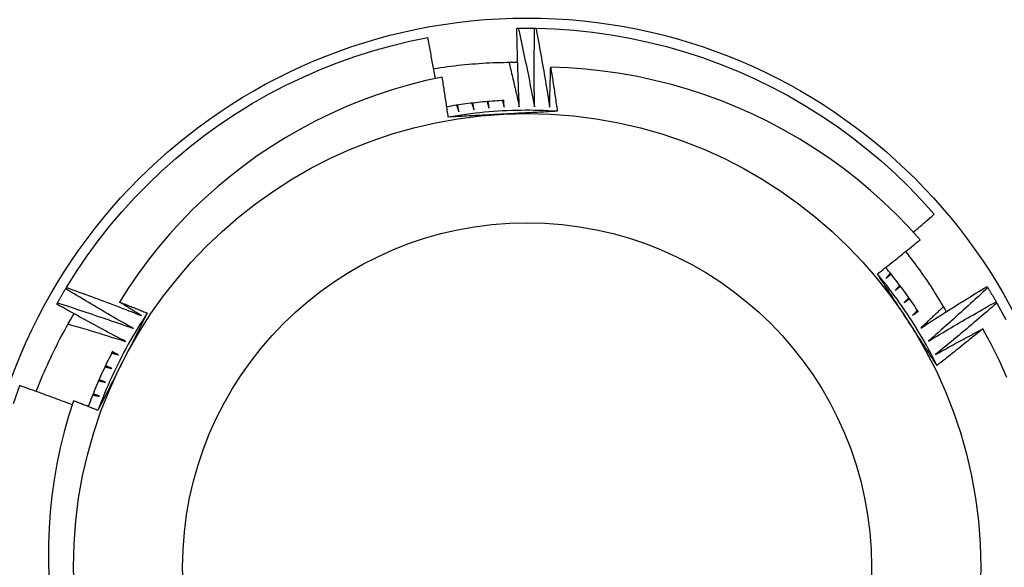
# Model space of a CAD drawing. Header units: inches. Extents: x 56.1 to 140.1, y 37.7 to 64.
# Tile 71 of 102: x 105.291 to 105.576, y 60.368 to 60.526. Entities that reach past the tile are written whole.
import ezdxf

# ---------------------------------------------------------------- set-up
doc = ezdxf.new("R2010")
doc.units = ezdxf.units.IN
doc.header["$MEASUREMENT"] = 0
doc.layers.add('Visible Edges(ANSI)', color=7, linetype='Continuous', lineweight=25)
doc.layers.add('Visible Tangent Edges(ANSI)', color=7, linetype='Continuous', lineweight=25)

msp = doc.modelspace()

# ---------------------------------------------------------------- linework, layer by layer
at = {"layer": 'Visible Edges(ANSI)'}
for p, q in [((105.43485, 60.52334), (105.43527, 60.52335)), ((105.43997, 60.52335), (105.44039, 60.52334)), ((105.30466, 60.44822), (105.30487, 60.44857)), ((105.57054, 60.44888), (105.57075, 60.44852)), ((105.30209, 60.44379), (105.30229, 60.44415)), ((105.57313, 60.44446), (105.57333, 60.4441))]:
    msp.add_line(p, q, dxfattribs=at)
at = {"layer": 'Visible Edges(ANSI)', "flags": 128}
for points in [[(105.43556, 60.50073), (105.43552, 60.50167), (105.43548, 60.50261), (105.43544, 60.50355), (105.4354, 60.50449), (105.43536, 60.50544), (105.43532, 60.50638), (105.43528, 60.50732), (105.43525, 60.50826), (105.43522, 60.5092), (105.43518, 60.51014), (105.43515, 60.51109), (105.43512, 60.51203), (105.43509, 60.51297), (105.43506, 60.51391), (105.43504, 60.51486), (105.43501, 60.5158), (105.43499, 60.51674), (105.43497, 60.51768), (105.43494, 60.51863), (105.43492, 60.51957), (105.4349, 60.52051), (105.43489, 60.52145), (105.43487, 60.5224), (105.43485, 60.52334)], [(105.43527, 60.52335), (105.43546, 60.52335), (105.43566, 60.52335), (105.43585, 60.52335), (105.43605, 60.52336), (105.43625, 60.52336), (105.43644, 60.52336), (105.43664, 60.52336), (105.43683, 60.52336), (105.43703, 60.52336), (105.43723, 60.52337), (105.43742, 60.52337), (105.43762, 60.52337), (105.43782, 60.52337), (105.43801, 60.52337), (105.43821, 60.52337), (105.4384, 60.52336), (105.4386, 60.52336), (105.4388, 60.52336), (105.43899, 60.52336), (105.43919, 60.52336), (105.43938, 60.52336), (105.43958, 60.52336), (105.43978, 60.52335), (105.43997, 60.52335)], [(105.43527, 60.52335), (105.43547, 60.52241), (105.43568, 60.52147), (105.43589, 60.52053), (105.43609, 60.51959), (105.4363, 60.51865), (105.4365, 60.51771), (105.4367, 60.51677), (105.4369, 60.51583), (105.4371, 60.51488), (105.43729, 60.51394), (105.43749, 60.513), (105.43769, 60.51206), (105.43788, 60.51112), (105.43807, 60.51017), (105.43826, 60.50923), (105.43846, 60.50829), (105.43864, 60.50734), (105.43883, 60.5064), (105.43902, 60.50546), (105.43921, 60.50451), (105.43939, 60.50357), (105.43957, 60.50262), (105.43976, 60.50168), (105.43994, 60.50073)], [(105.43994, 60.50073), (105.43993, 60.50167), (105.43991, 60.50262), (105.4399, 60.50356), (105.4399, 60.5045), (105.43989, 60.50544), (105.43988, 60.50638), (105.43988, 60.50733), (105.43987, 60.50827), (105.43987, 60.50921), (105.43987, 60.51015), (105.43987, 60.5111), (105.43987, 60.51204), (105.43987, 60.51298), (105.43987, 60.51392), (105.43988, 60.51487), (105.43988, 60.51581), (105.43989, 60.51675), (105.4399, 60.51769), (105.43991, 60.51864), (105.43992, 60.51958), (105.43993, 60.52052), (105.43994, 60.52147), (105.43996, 60.52241), (105.43997, 60.52335)], [(105.44039, 60.52334), (105.44582, 60.52316), (105.45125, 60.52278), (105.45667, 60.52222), (105.46205, 60.52146), (105.46741, 60.52052), (105.47274, 60.51939), (105.47802, 60.51808), (105.48325, 60.51658), (105.48843, 60.51489), (105.49354, 60.51303), (105.49858, 60.51099), (105.50356, 60.50878), (105.50845, 60.50639), (105.51325, 60.50384), (105.51796, 60.50111), (105.52258, 60.49823), (105.52708, 60.49518), (105.53149, 60.49198), (105.53577, 60.48862), (105.53994, 60.48512), (105.54398, 60.48148), (105.54789, 60.47769), (105.55166, 60.47377), (105.5553, 60.46972)], [(105.44039, 60.52334), (105.44056, 60.5224), (105.44074, 60.52145), (105.44091, 60.52051), (105.44109, 60.51956), (105.44126, 60.51862), (105.44143, 60.51767), (105.4416, 60.51672), (105.44177, 60.51578), (105.44194, 60.51483), (105.4421, 60.51388), (105.44227, 60.51293), (105.44243, 60.51198), (105.4426, 60.51104), (105.44276, 60.51009), (105.44292, 60.50914), (105.44308, 60.50819), (105.44324, 60.50724), (105.44339, 60.50629), (105.44355, 60.50534), (105.4437, 60.50439), (105.44386, 60.50344), (105.44401, 60.50249), (105.44416, 60.50154), (105.44431, 60.50059)], [(105.30487, 60.44857), (105.30778, 60.45317), (105.31084, 60.45767), (105.31406, 60.46206), (105.31744, 60.46633), (105.32096, 60.47048), (105.32462, 60.4745), (105.32842, 60.4784), (105.33235, 60.48216), (105.33642, 60.48578), (105.34061, 60.48925), (105.34491, 60.49258), (105.34933, 60.49575), (105.35386, 60.49877), (105.35849, 60.50163), (105.36322, 60.50432), (105.36804, 60.50684), (105.37295, 60.5092), (105.37793, 60.51138), (105.38299, 60.51339), (105.38812, 60.51522), (105.3933, 60.51687), (105.39855, 60.51833), (105.40383, 60.51961), (105.40916, 60.52071)], [(105.41132, 60.50888), (105.41123, 60.50937), (105.41114, 60.50986), (105.41106, 60.51036), (105.41097, 60.51085), (105.41088, 60.51134), (105.4108, 60.51184), (105.41071, 60.51233), (105.41062, 60.51282), (105.41053, 60.51332), (105.41044, 60.51381), (105.41035, 60.5143), (105.41026, 60.51479), (105.41017, 60.51529), (105.41008, 60.51578), (105.40999, 60.51627), (105.4099, 60.51677), (105.40981, 60.51726), (105.40972, 60.51775), (105.40963, 60.51824), (105.40954, 60.51874), (105.40944, 60.51923), (105.40935, 60.51972), (105.40926, 60.52021), (105.40916, 60.52071)], [(105.41082, 60.51172), (105.41182, 60.51188), (105.41282, 60.51203), (105.41383, 60.51217), (105.41484, 60.51231), (105.41584, 60.51244), (105.41685, 60.51256), (105.41786, 60.51267), (105.41887, 60.51278), (105.41988, 60.51288), (105.42089, 60.51298), (105.4219, 60.51306), (105.42291, 60.51314), (105.42392, 60.51322), (105.42493, 60.51328), (105.42595, 60.51334), (105.42696, 60.51339), (105.42797, 60.51344), (105.42899, 60.51347), (105.43, 60.5135), (105.43102, 60.51353), (105.43203, 60.51354), (105.43305, 60.51355), (105.43406, 60.51356), (105.43508, 60.51355)], [(105.43256, 60.51355), (105.43269, 60.51302), (105.43282, 60.51248), (105.43295, 60.51195), (105.43307, 60.51142), (105.4332, 60.51088), (105.43333, 60.51035), (105.43346, 60.50982), (105.43358, 60.50928), (105.43371, 60.50875), (105.43384, 60.50822), (105.43396, 60.50768), (105.43409, 60.50715), (105.43421, 60.50661), (105.43434, 60.50608), (105.43446, 60.50554), (105.43459, 60.50501), (105.43471, 60.50448), (105.43483, 60.50394), (105.43495, 60.50341), (105.43508, 60.50287), (105.4352, 60.50234), (105.43532, 60.5018), (105.43544, 60.50126), (105.43556, 60.50073)], [(105.44431, 60.50059), (105.44432, 60.50107), (105.44433, 60.50155), (105.44434, 60.50203), (105.44435, 60.50251), (105.44436, 60.50298), (105.44437, 60.50346), (105.44438, 60.50394), (105.44439, 60.50442), (105.4444, 60.5049), (105.44442, 60.50538), (105.44443, 60.50586), (105.44444, 60.50634), (105.44446, 60.50682), (105.44447, 60.5073), (105.44448, 60.50778), (105.4445, 60.50826), (105.44451, 60.50874), (105.44453, 60.50922), (105.44454, 60.50969), (105.44456, 60.51017), (105.44457, 60.51065), (105.44459, 60.51113), (105.4446, 60.51161), (105.44462, 60.51209)], [(105.55123, 60.46237), (105.54784, 60.46609), (105.54432, 60.4697), (105.54068, 60.47319), (105.53692, 60.47655), (105.53305, 60.47979), (105.52906, 60.48289), (105.52496, 60.48586), (105.52077, 60.48868), (105.51648, 60.49135), (105.51212, 60.49387), (105.50767, 60.49624), (105.50314, 60.49845), (105.49854, 60.5005), (105.49387, 60.5024), (105.48914, 60.50413), (105.48434, 60.5057), (105.47949, 60.5071), (105.47458, 60.50833), (105.46964, 60.5094), (105.46468, 60.51028), (105.45968, 60.511), (105.45468, 60.51154), (105.44965, 60.5119), (105.44462, 60.51209)], [(105.44462, 60.51209), (105.4447, 60.51156), (105.44479, 60.51104), (105.44487, 60.51051), (105.44495, 60.50998), (105.44503, 60.50945), (105.44511, 60.50893), (105.44519, 60.5084), (105.44527, 60.50787), (105.44535, 60.50734), (105.44543, 60.50681), (105.44551, 60.50629), (105.44559, 60.50576), (105.44567, 60.50523), (105.44575, 60.5047), (105.44583, 60.50417), (105.44591, 60.50364), (105.44598, 60.50312), (105.44606, 60.50259), (105.44614, 60.50206), (105.44621, 60.50153), (105.44629, 60.501), (105.44636, 60.50047), (105.44644, 60.49994), (105.44651, 60.49942)], [(105.41332, 60.50929), (105.40856, 60.50825), (105.40385, 60.50705), (105.39918, 60.50569), (105.39456, 60.50417), (105.39, 60.5025), (105.3855, 60.50067), (105.38106, 60.49869), (105.37668, 60.49656), (105.37238, 60.49427), (105.36815, 60.49184), (105.36401, 60.48926), (105.35996, 60.48655), (105.35602, 60.4837), (105.35218, 60.48072), (105.34844, 60.47762), (105.34481, 60.47438), (105.3413, 60.47103), (105.3379, 60.46755), (105.33462, 60.46396), (105.33147, 60.46025), (105.32844, 60.45642), (105.32554, 60.4525), (105.32279, 60.44848), (105.32018, 60.44438)], [(105.41506, 60.49773), (105.41499, 60.49821), (105.41492, 60.49869), (105.41485, 60.49918), (105.41478, 60.49966), (105.41471, 60.50014), (105.41464, 60.50062), (105.41457, 60.5011), (105.4145, 60.50159), (105.41443, 60.50207), (105.41436, 60.50255), (105.41429, 60.50303), (105.41421, 60.50351), (105.41414, 60.504), (105.41407, 60.50448), (105.41399, 60.50496), (105.41392, 60.50544), (105.41385, 60.50592), (105.41377, 60.5064), (105.4137, 60.50689), (105.41362, 60.50737), (105.41355, 60.50785), (105.41347, 60.50833), (105.4134, 60.50881), (105.41332, 60.50929)], [(105.43123, 60.50254), (105.43053, 60.5025), (105.42984, 60.50246), (105.42914, 60.50242), (105.42845, 60.50237), (105.42775, 60.50232), (105.42706, 60.50227), (105.42637, 60.50221), (105.42567, 60.50215), (105.42498, 60.50209), (105.42429, 60.50202), (105.42359, 60.50195), (105.4229, 60.50187), (105.42221, 60.50179), (105.42152, 60.50171), (105.42083, 60.50162), (105.42014, 60.50154), (105.41945, 60.50144), (105.41876, 60.50135), (105.41807, 60.50125), (105.41738, 60.50114), (105.41669, 60.50103), (105.41601, 60.50092), (105.41532, 60.50081), (105.41463, 60.50069)], [(105.41745, 60.50115), (105.41747, 60.50107), (105.4175, 60.501), (105.41753, 60.50092), (105.41756, 60.50084), (105.41759, 60.50076), (105.41762, 60.50069), (105.41765, 60.50061), (105.41768, 60.50053), (105.4177, 60.50045), (105.41773, 60.50037), (105.41776, 60.5003), (105.41779, 60.50022), (105.41782, 60.50014), (105.41785, 60.50006), (105.41788, 60.49999), (105.41791, 60.49991), (105.41794, 60.49983), (105.41796, 60.49975), (105.41799, 60.49967), (105.41802, 60.4996), (105.41805, 60.49952), (105.41808, 60.49944), (105.41811, 60.49936), (105.41814, 60.49929)], [(105.41814, 60.49929), (105.41812, 60.49937), (105.41811, 60.49945), (105.41809, 60.49953), (105.41808, 60.49961), (105.41806, 60.49969), (105.41805, 60.49977), (105.41804, 60.49985), (105.41802, 60.49993), (105.41801, 60.5), (105.41799, 60.50008), (105.41798, 60.50016), (105.41796, 60.50024), (105.41795, 60.50032), (105.41794, 60.5004), (105.41792, 60.50048), (105.41791, 60.50056), (105.41789, 60.50064), (105.41788, 60.50072), (105.41786, 60.5008), (105.41785, 60.50088), (105.41784, 60.50096), (105.41782, 60.50104), (105.41781, 60.50112), (105.41779, 60.5012)], [(105.42184, 60.50175), (105.42187, 60.50167), (105.4219, 60.50159), (105.42192, 60.50151), (105.42195, 60.50144), (105.42197, 60.50136), (105.422, 60.50128), (105.42203, 60.5012), (105.42205, 60.50112), (105.42208, 60.50104), (105.42211, 60.50096), (105.42213, 60.50088), (105.42216, 60.50081), (105.42218, 60.50073), (105.42221, 60.50065), (105.42224, 60.50057), (105.42226, 60.50049), (105.42229, 60.50041), (105.42232, 60.50033), (105.42234, 60.50025), (105.42237, 60.50018), (105.42239, 60.5001), (105.42242, 60.50002), (105.42245, 60.49994), (105.42247, 60.49986)], [(105.42247, 60.49986), (105.42246, 60.49994), (105.42245, 60.50002), (105.42244, 60.5001), (105.42243, 60.50018), (105.42241, 60.50026), (105.4224, 60.50034), (105.42239, 60.50042), (105.42238, 60.5005), (105.42237, 60.50058), (105.42236, 60.50067), (105.42234, 60.50075), (105.42233, 60.50083), (105.42232, 60.50091), (105.42231, 60.50099), (105.4223, 60.50107), (105.42229, 60.50115), (105.42227, 60.50123), (105.42226, 60.50131), (105.42225, 60.50139), (105.42224, 60.50147), (105.42223, 60.50155), (105.42222, 60.50163), (105.4222, 60.50171), (105.42219, 60.50179)], [(105.42626, 60.5022), (105.42628, 60.50212), (105.42631, 60.50204), (105.42633, 60.50196), (105.42635, 60.50188), (105.42638, 60.5018), (105.4264, 60.50173), (105.42642, 60.50165), (105.42645, 60.50157), (105.42647, 60.50149), (105.4265, 60.50141), (105.42652, 60.50133), (105.42654, 60.50125), (105.42657, 60.50117), (105.42659, 60.50109), (105.42661, 60.50101), (105.42664, 60.50093), (105.42666, 60.50085), (105.42668, 60.50077), (105.42671, 60.50069), (105.42673, 60.50061), (105.42676, 60.50053), (105.42678, 60.50045), (105.4268, 60.50037), (105.42683, 60.50029)], [(105.42683, 60.50029), (105.42682, 60.50038), (105.42681, 60.50046), (105.4268, 60.50054), (105.42679, 60.50062), (105.42678, 60.5007), (105.42677, 60.50078), (105.42676, 60.50086), (105.42675, 60.50094), (105.42674, 60.50102), (105.42673, 60.5011), (105.42673, 60.50118), (105.42672, 60.50126), (105.42671, 60.50134), (105.4267, 60.50142), (105.42669, 60.50151), (105.42668, 60.50159), (105.42667, 60.50167), (105.42666, 60.50175), (105.42665, 60.50183), (105.42665, 60.50191), (105.42664, 60.50199), (105.42663, 60.50207), (105.42662, 60.50215), (105.42661, 60.50223)], [(105.43069, 60.50251), (105.43071, 60.50243), (105.43073, 60.50235), (105.43075, 60.50227), (105.43077, 60.50219), (105.43079, 60.50211), (105.43081, 60.50203), (105.43083, 60.50195), (105.43086, 60.50187), (105.43088, 60.50179), (105.4309, 60.50171), (105.43092, 60.50163), (105.43094, 60.50155), (105.43096, 60.50147), (105.43098, 60.50139), (105.431, 60.50131), (105.43102, 60.50123), (105.43104, 60.50115), (105.43107, 60.50107), (105.43109, 60.50098), (105.43111, 60.5009), (105.43113, 60.50082), (105.43115, 60.50074), (105.43117, 60.50066), (105.43119, 60.50058)], [(105.43119, 60.50058), (105.43118, 60.50066), (105.43118, 60.50075), (105.43117, 60.50083), (105.43116, 60.50091), (105.43116, 60.50099), (105.43115, 60.50107), (105.43115, 60.50115), (105.43114, 60.50123), (105.43113, 60.50131), (105.43113, 60.50139), (105.43112, 60.50147), (105.43111, 60.50156), (105.43111, 60.50164), (105.4311, 60.50172), (105.43109, 60.5018), (105.43109, 60.50188), (105.43108, 60.50196), (105.43108, 60.50204), (105.43107, 60.50212), (105.43106, 60.5022), (105.43106, 60.50228), (105.43105, 60.50237), (105.43104, 60.50245), (105.43104, 60.50253)], [(105.44651, 60.49941), (105.4452, 60.49949), (105.44389, 60.49956), (105.44257, 60.49961), (105.44126, 60.49965), (105.43994, 60.49968), (105.43863, 60.49969), (105.43731, 60.49969), (105.436, 60.49968), (105.43468, 60.49965), (105.43336, 60.49962), (105.43205, 60.49956), (105.43074, 60.4995), (105.42942, 60.49942), (105.42811, 60.49933), (105.4268, 60.49923), (105.42549, 60.49911), (105.42418, 60.49898), (105.42287, 60.49884), (105.42157, 60.49868), (105.42026, 60.49851), (105.41896, 60.49833), (105.41766, 60.49814), (105.41636, 60.49793), (105.41506, 60.49771)], [(105.43087, 60.49858), (105.43021, 60.49854), (105.42955, 60.49851), (105.42889, 60.49847), (105.42823, 60.49844), (105.42757, 60.4984), (105.42691, 60.49837), (105.42625, 60.49833), (105.42559, 60.4983), (105.42493, 60.49826), (105.42427, 60.49823), (105.42361, 60.49819), (105.42295, 60.49816), (105.42229, 60.49812), (105.42164, 60.49808), (105.42098, 60.49805), (105.42032, 60.49801), (105.41966, 60.49798), (105.419, 60.49794), (105.41835, 60.49791), (105.41769, 60.49787), (105.41703, 60.49784), (105.41638, 60.4978), (105.41572, 60.49776), (105.41506, 60.49773)], [(105.44651, 60.49942), (105.44586, 60.49938), (105.44521, 60.49934), (105.44456, 60.49931), (105.44391, 60.49927), (105.44326, 60.49924), (105.44261, 60.4992), (105.44196, 60.49917), (105.44131, 60.49913), (105.44066, 60.4991), (105.44001, 60.49906), (105.43936, 60.49903), (105.43871, 60.49899), (105.43805, 60.49896), (105.4374, 60.49892), (105.43675, 60.49889), (105.4361, 60.49885), (105.43545, 60.49882), (105.43479, 60.49878), (105.43414, 60.49875), (105.43349, 60.49872), (105.43283, 60.49868), (105.43218, 60.49865), (105.43153, 60.49861), (105.43087, 60.49858)], [(105.54928, 60.46454), (105.54953, 60.46475), (105.54979, 60.46497), (105.55004, 60.46518), (105.55029, 60.4654), (105.55054, 60.46561), (105.55079, 60.46583), (105.55104, 60.46604), (105.55129, 60.46626), (105.55154, 60.46647), (105.5518, 60.46669), (105.55205, 60.46691), (105.5523, 60.46712), (105.55255, 60.46734), (105.5528, 60.46755), (105.55305, 60.46777), (105.5533, 60.46799), (105.55355, 60.4682), (105.5538, 60.46842), (105.55405, 60.46864), (105.5543, 60.46886), (105.55455, 60.46907), (105.5548, 60.46929), (105.55505, 60.46951), (105.5553, 60.46972)], [(105.5389, 60.45248), (105.53942, 60.45289), (105.53994, 60.4533), (105.54046, 60.4537), (105.54097, 60.45411), (105.54149, 60.45452), (105.54201, 60.45493), (105.54252, 60.45534), (105.54304, 60.45575), (105.54355, 60.45616), (105.54407, 60.45657), (105.54458, 60.45698), (105.54509, 60.45739), (105.54561, 60.4578), (105.54612, 60.45822), (105.54663, 60.45863), (105.54714, 60.45904), (105.54766, 60.45946), (105.54817, 60.45987), (105.54868, 60.46028), (105.54919, 60.4607), (105.5497, 60.46112), (105.55021, 60.46153), (105.55072, 60.46195), (105.55123, 60.46237)], [(105.54702, 60.45894), (105.54756, 60.45825), (105.5481, 60.45756), (105.54863, 60.45686), (105.54916, 60.45616), (105.54968, 60.45546), (105.5502, 60.45476), (105.55071, 60.45405), (105.55122, 60.45334), (105.55172, 60.45262), (105.55222, 60.45191), (105.55272, 60.45119), (105.55321, 60.45046), (105.5537, 60.44974), (105.55418, 60.44901), (105.55466, 60.44828), (105.55513, 60.44754), (105.5556, 60.44681), (105.55606, 60.44607), (105.55652, 60.44533), (105.55697, 60.44458), (105.55742, 60.44383), (105.55787, 60.44308), (105.55831, 60.44233), (105.55874, 60.44157)], [(105.55609, 60.42609), (105.5555, 60.42726), (105.5549, 60.42843), (105.55429, 60.4296), (105.55367, 60.43076), (105.55303, 60.43191), (105.55239, 60.43306), (105.55173, 60.4342), (105.55106, 60.43533), (105.55038, 60.43645), (105.54969, 60.43757), (105.54899, 60.43869), (105.54828, 60.43979), (105.54755, 60.44089), (105.54682, 60.44198), (105.54607, 60.44307), (105.54531, 60.44414), (105.54455, 60.44521), (105.54377, 60.44627), (105.54298, 60.44733), (105.54218, 60.44837), (105.54138, 60.44941), (105.54056, 60.45044), (105.53973, 60.45146), (105.53889, 60.45248)], [(105.54754, 60.43922), (105.54718, 60.43977), (105.54682, 60.44033), (105.54646, 60.44088), (105.5461, 60.44143), (105.54574, 60.44199), (105.54538, 60.44254), (105.54502, 60.4431), (105.54466, 60.44365), (105.5443, 60.4442), (105.54394, 60.44476), (105.54358, 60.44531), (105.54322, 60.44586), (105.54286, 60.44641), (105.5425, 60.44697), (105.54214, 60.44752), (105.54178, 60.44807), (105.54142, 60.44862), (105.54106, 60.44917), (105.5407, 60.44973), (105.54034, 60.45028), (105.53998, 60.45083), (105.53962, 60.45138), (105.53926, 60.45193), (105.5389, 60.45248)], [(105.55075, 60.44151), (105.55038, 60.44206), (105.55002, 60.44262), (105.54965, 60.44317), (105.54927, 60.44372), (105.5489, 60.44427), (105.54852, 60.44482), (105.54814, 60.44536), (105.54775, 60.44591), (105.54737, 60.44645), (105.54698, 60.44699), (105.54659, 60.44753), (105.54619, 60.44806), (105.5458, 60.4486), (105.5454, 60.44913), (105.54499, 60.44966), (105.54459, 60.45019), (105.54418, 60.45071), (105.54377, 60.45123), (105.54336, 60.45176), (105.54294, 60.45228), (105.54253, 60.45279), (105.54211, 60.45331), (105.54168, 60.45382), (105.54126, 60.45433)], [(105.5426, 60.45271), (105.54254, 60.45264), (105.54249, 60.45258), (105.54244, 60.45251), (105.54239, 60.45245), (105.54233, 60.45239), (105.54228, 60.45232), (105.54223, 60.45226), (105.54218, 60.45219), (105.54212, 60.45213), (105.54207, 60.45206), (105.54202, 60.452), (105.54197, 60.45194), (105.54191, 60.45187), (105.54186, 60.45181), (105.54181, 60.45174), (105.54176, 60.45168), (105.5417, 60.45162), (105.54165, 60.45155), (105.5416, 60.45149), (105.54155, 60.45142), (105.54149, 60.45136), (105.54144, 60.4513), (105.54139, 60.45123), (105.54133, 60.45117)], [(105.54133, 60.45117), (105.5414, 60.45122), (105.54146, 60.45127), (105.54152, 60.45133), (105.54158, 60.45138), (105.54164, 60.45143), (105.5417, 60.45148), (105.54177, 60.45154), (105.54183, 60.45159), (105.54189, 60.45164), (105.54195, 60.45169), (105.54201, 60.45175), (105.54208, 60.4518), (105.54214, 60.45185), (105.5422, 60.45191), (105.54226, 60.45196), (105.54232, 60.45201), (105.54238, 60.45206), (105.54245, 60.45212), (105.54251, 60.45217), (105.54257, 60.45222), (105.54263, 60.45227), (105.54269, 60.45233), (105.54276, 60.45238), (105.54282, 60.45243)], [(105.54533, 60.44921), (105.54528, 60.44915), (105.54522, 60.44909), (105.54517, 60.44902), (105.54511, 60.44896), (105.54506, 60.4489), (105.54501, 60.44884), (105.54495, 60.44877), (105.5449, 60.44871), (105.54484, 60.44865), (105.54479, 60.44859), (105.54473, 60.44852), (105.54468, 60.44846), (105.54462, 60.4484), (105.54457, 60.44834), (105.54451, 60.44828), (105.54446, 60.44821), (105.5444, 60.44815), (105.54435, 60.44809), (105.54429, 60.44803), (105.54424, 60.44796), (105.54418, 60.4479), (105.54413, 60.44784), (105.54408, 60.44778), (105.54402, 60.44771)], [(105.30229, 60.44415), (105.30239, 60.44432), (105.30248, 60.44449), (105.30258, 60.44466), (105.30268, 60.44483), (105.30277, 60.445), (105.30287, 60.44517), (105.30297, 60.44534), (105.30307, 60.44551), (105.30316, 60.44568), (105.30326, 60.44585), (105.30336, 60.44602), (105.30346, 60.44619), (105.30356, 60.44636), (105.30366, 60.44653), (105.30376, 60.4467), (105.30386, 60.44687), (105.30396, 60.44704), (105.30406, 60.44721), (105.30416, 60.44738), (105.30426, 60.44754), (105.30436, 60.44771), (105.30446, 60.44788), (105.30456, 60.44805), (105.30466, 60.44822)], [(105.32417, 60.43677), (105.32335, 60.43723), (105.32253, 60.4377), (105.32171, 60.43817), (105.3209, 60.43864), (105.32008, 60.4391), (105.31926, 60.43957), (105.31845, 60.44005), (105.31763, 60.44052), (105.31681, 60.44099), (105.316, 60.44147), (105.31519, 60.44194), (105.31437, 60.44242), (105.31356, 60.4429), (105.31275, 60.44337), (105.31194, 60.44385), (105.31113, 60.44433), (105.31032, 60.44482), (105.30951, 60.4453), (105.3087, 60.44578), (105.30789, 60.44627), (105.30708, 60.44675), (105.30627, 60.44724), (105.30547, 60.44773), (105.30466, 60.44822)], [(105.30487, 60.44857), (105.30578, 60.44825), (105.30668, 60.44792), (105.30759, 60.44759), (105.30849, 60.44727), (105.3094, 60.44694), (105.3103, 60.44661), (105.3112, 60.44628), (105.31211, 60.44594), (105.31301, 60.44561), (105.31391, 60.44528), (105.31481, 60.44494), (105.31571, 60.4446), (105.31662, 60.44427), (105.31752, 60.44393), (105.31842, 60.44359), (105.31932, 60.44324), (105.32021, 60.4429), (105.32111, 60.44256), (105.32201, 60.44221), (105.32291, 60.44187), (105.32381, 60.44152), (105.32471, 60.44117), (105.3256, 60.44082), (105.3265, 60.44047)], [(105.54402, 60.44771), (105.54408, 60.44777), (105.54415, 60.44782), (105.54421, 60.44787), (105.54427, 60.44792), (105.54434, 60.44797), (105.5444, 60.44802), (105.54446, 60.44807), (105.54453, 60.44812), (105.54459, 60.44817), (105.54466, 60.44822), (105.54472, 60.44827), (105.54478, 60.44832), (105.54485, 60.44837), (105.54491, 60.44842), (105.54497, 60.44847), (105.54504, 60.44853), (105.5451, 60.44858), (105.54516, 60.44863), (105.54523, 60.44868), (105.54529, 60.44873), (105.54535, 60.44878), (105.54542, 60.44883), (105.54548, 60.44888), (105.54554, 60.44893)], [(105.55138, 60.43685), (105.55217, 60.43736), (105.55296, 60.43788), (105.55375, 60.43839), (105.55454, 60.4389), (105.55534, 60.4394), (105.55613, 60.43991), (105.55693, 60.44042), (105.55772, 60.44092), (105.55852, 60.44143), (105.55931, 60.44193), (105.56011, 60.44243), (105.56091, 60.44294), (105.56171, 60.44344), (105.56251, 60.44394), (105.56331, 60.44444), (105.56411, 60.44493), (105.56491, 60.44543), (105.56571, 60.44592), (105.56651, 60.44642), (105.56732, 60.44691), (105.56812, 60.44741), (105.56892, 60.4479), (105.56973, 60.44839), (105.57054, 60.44888)], [(105.57075, 60.44852), (105.57005, 60.44787), (105.56934, 60.44722), (105.56863, 60.44657), (105.56792, 60.44591), (105.56722, 60.44526), (105.56651, 60.44462), (105.56579, 60.44397), (105.56508, 60.44332), (105.56437, 60.44267), (105.56366, 60.44203), (105.56294, 60.44138), (105.56223, 60.44074), (105.56151, 60.44009), (105.5608, 60.43945), (105.56008, 60.43881), (105.55936, 60.43817), (105.55864, 60.43753), (105.55792, 60.43689), (105.5572, 60.43625), (105.55648, 60.43562), (105.55576, 60.43498), (105.55504, 60.43434), (105.55431, 60.43371), (105.55359, 60.43308)], [(105.57075, 60.44852), (105.57085, 60.44836), (105.57095, 60.44819), (105.57106, 60.44802), (105.57116, 60.44785), (105.57126, 60.44768), (105.57136, 60.44752), (105.57146, 60.44735), (105.57156, 60.44718), (105.57166, 60.44701), (105.57176, 60.44684), (105.57186, 60.44667), (105.57196, 60.4465), (105.57206, 60.44633), (105.57215, 60.44616), (105.57225, 60.44599), (105.57235, 60.44583), (105.57245, 60.44566), (105.57255, 60.44549), (105.57265, 60.44532), (105.57274, 60.44515), (105.57284, 60.44498), (105.57294, 60.44481), (105.57303, 60.44463), (105.57313, 60.44446)], [(105.32196, 60.43299), (105.32113, 60.43343), (105.32029, 60.43387), (105.31946, 60.43431), (105.31863, 60.43475), (105.3178, 60.43519), (105.31696, 60.43563), (105.31613, 60.43608), (105.3153, 60.43652), (105.31447, 60.43697), (105.31364, 60.43742), (105.31281, 60.43787), (105.31199, 60.43831), (105.31116, 60.43877), (105.31033, 60.43922), (105.3095, 60.43967), (105.30868, 60.44012), (105.30785, 60.44058), (105.30703, 60.44103), (105.3062, 60.44149), (105.30538, 60.44195), (105.30455, 60.44241), (105.30373, 60.44287), (105.30291, 60.44333), (105.30209, 60.44379)], [(105.30229, 60.44415), (105.30321, 60.44386), (105.30412, 60.44356), (105.30504, 60.44327), (105.30595, 60.44297), (105.30686, 60.44267), (105.30778, 60.44237), (105.30869, 60.44207), (105.30961, 60.44176), (105.31052, 60.44146), (105.31143, 60.44116), (105.31234, 60.44085), (105.31325, 60.44054), (105.31417, 60.44024), (105.31508, 60.43993), (105.31599, 60.43962), (105.3169, 60.4393), (105.31781, 60.43899), (105.31872, 60.43868), (105.31963, 60.43836), (105.32054, 60.43805), (105.32145, 60.43773), (105.32235, 60.43741), (105.32326, 60.43709), (105.32417, 60.43677)], [(105.32018, 60.44438), (105.32052, 60.44424), (105.32085, 60.44411), (105.32119, 60.44398), (105.32152, 60.44385), (105.32186, 60.44372), (105.32219, 60.44359), (105.32253, 60.44345), (105.32286, 60.44332), (105.3232, 60.44319), (105.32353, 60.44306), (105.32387, 60.44292), (105.3242, 60.44279), (105.32454, 60.44266), (105.32487, 60.44252), (105.32521, 60.44239), (105.32554, 60.44226), (105.32588, 60.44212), (105.32621, 60.44199), (105.32655, 60.44185), (105.32688, 60.44172), (105.32722, 60.44159), (105.32755, 60.44145), (105.32789, 60.44132), (105.32822, 60.44118)], [(105.3265, 60.44047), (105.32624, 60.44063), (105.32597, 60.44079), (105.32571, 60.44096), (105.32544, 60.44112), (105.32518, 60.44128), (105.32492, 60.44144), (105.32465, 60.4416), (105.32439, 60.44177), (105.32413, 60.44193), (105.32386, 60.44209), (105.3236, 60.44225), (105.32333, 60.44242), (105.32307, 60.44258), (105.32281, 60.44274), (105.32255, 60.4429), (105.32228, 60.44307), (105.32202, 60.44323), (105.32176, 60.44339), (105.32149, 60.44356), (105.32123, 60.44372), (105.32097, 60.44388), (105.3207, 60.44405), (105.32044, 60.44421), (105.32018, 60.44438)], [(105.54795, 60.44563), (105.5479, 60.44557), (105.54784, 60.44551), (105.54778, 60.44545), (105.54773, 60.44539), (105.54767, 60.44532), (105.54761, 60.44526), (105.54756, 60.4452), (105.5475, 60.44514), (105.54744, 60.44508), (105.54739, 60.44502), (105.54733, 60.44496), (105.54727, 60.4449), (105.54722, 60.44484), (105.54716, 60.44478), (105.5471, 60.44472), (105.54705, 60.44466), (105.54699, 60.4446), (105.54693, 60.44454), (105.54688, 60.44448), (105.54682, 60.44442), (105.54676, 60.44436), (105.5467, 60.4443), (105.54665, 60.44424), (105.54659, 60.44418)], [(105.54659, 60.44418), (105.54666, 60.44422), (105.54672, 60.44427), (105.54679, 60.44432), (105.54685, 60.44437), (105.54692, 60.44442), (105.54698, 60.44447), (105.54705, 60.44452), (105.54711, 60.44456), (105.54718, 60.44461), (105.54724, 60.44466), (105.54731, 60.44471), (105.54737, 60.44476), (105.54744, 60.44481), (105.5475, 60.44486), (105.54757, 60.4449), (105.54763, 60.44495), (105.5477, 60.445), (105.54776, 60.44505), (105.54783, 60.4451), (105.54789, 60.44515), (105.54796, 60.44519), (105.54802, 60.44524), (105.54809, 60.44529), (105.54815, 60.44534)], [(105.55359, 60.43308), (105.55439, 60.43356), (105.5552, 60.43405), (105.55601, 60.43453), (105.55682, 60.43502), (105.55763, 60.4355), (105.55844, 60.43598), (105.55925, 60.43646), (105.56006, 60.43694), (105.56087, 60.43742), (105.56169, 60.43789), (105.5625, 60.43837), (105.56331, 60.43884), (105.56413, 60.43932), (105.56494, 60.43979), (105.56576, 60.44026), (105.56658, 60.44073), (105.56739, 60.4412), (105.56821, 60.44167), (105.56903, 60.44214), (105.56985, 60.44261), (105.57067, 60.44307), (105.57149, 60.44354), (105.57231, 60.444), (105.57313, 60.44446)], [(105.57333, 60.4441), (105.57261, 60.44347), (105.57188, 60.44284), (105.57115, 60.44222), (105.57042, 60.44159), (105.56969, 60.44096), (105.56896, 60.44034), (105.56823, 60.43971), (105.5675, 60.43909), (105.56676, 60.43847), (105.56603, 60.43784), (105.5653, 60.43722), (105.56456, 60.4366), (105.56382, 60.43598), (105.56309, 60.43536), (105.56235, 60.43475), (105.56161, 60.43413), (105.56087, 60.43351), (105.56013, 60.4329), (105.55939, 60.43229), (105.55865, 60.43167), (105.5579, 60.43106), (105.55716, 60.43045), (105.55642, 60.42984), (105.55567, 60.42923)], [(105.57333, 60.4441), (105.57592, 60.43932)], [(105.29615, 60.41858), (105.29653, 60.41955), (105.29692, 60.42051), (105.29731, 60.42147), (105.29771, 60.42243), (105.29811, 60.42339), (105.29853, 60.42434), (105.29895, 60.42529), (105.29937, 60.42624), (105.2998, 60.42719), (105.30024, 60.42813), (105.30069, 60.42907), (105.30114, 60.43001), (105.3016, 60.43094), (105.30206, 60.43187), (105.30253, 60.4328), (105.30301, 60.43373), (105.3035, 60.43465), (105.30399, 60.43557), (105.30449, 60.43648), (105.30499, 60.43739), (105.3055, 60.4383), (105.30602, 60.43921), (105.30654, 60.44011), (105.30707, 60.44101)], [(105.32822, 60.44118), (105.3275, 60.44008), (105.32678, 60.43898), (105.32608, 60.43787), (105.32539, 60.43675), (105.32471, 60.43562), (105.32404, 60.43449), (105.32338, 60.43335), (105.32273, 60.43221), (105.3221, 60.43105), (105.32147, 60.4299), (105.32086, 60.42873), (105.32026, 60.42756), (105.31967, 60.42638), (105.31909, 60.4252), (105.31853, 60.42401), (105.31797, 60.42282), (105.31743, 60.42162), (105.3169, 60.42042), (105.31638, 60.41921), (105.31587, 60.418), (105.31538, 60.41678), (105.3149, 60.41555), (105.31443, 60.41432), (105.31397, 60.41309)], [(105.32822, 60.44118), (105.32793, 60.4406), (105.32763, 60.44002), (105.32734, 60.43944), (105.32704, 60.43886), (105.32675, 60.43828), (105.32645, 60.4377), (105.32616, 60.43712), (105.32586, 60.43654), (105.32557, 60.43595), (105.32527, 60.43537), (105.32498, 60.43479), (105.32468, 60.43421), (105.32439, 60.43363), (105.32409, 60.43305), (105.3238, 60.43246), (105.3235, 60.43188), (105.3232, 60.4313), (105.32291, 60.43072), (105.32261, 60.43013), (105.32231, 60.42955), (105.32202, 60.42897), (105.32172, 60.42838), (105.32142, 60.4278), (105.32113, 60.42722)], [(105.55045, 60.44196), (105.55039, 60.4419), (105.55034, 60.44184), (105.55028, 60.44178), (105.55022, 60.44172), (105.55016, 60.44167), (105.5501, 60.44161), (105.55004, 60.44155), (105.54998, 60.44149), (105.54992, 60.44143), (105.54987, 60.44137), (105.54981, 60.44131), (105.54975, 60.44126), (105.54969, 60.4412), (105.54963, 60.44114), (105.54957, 60.44108), (105.54951, 60.44102), (105.54946, 60.44096), (105.5494, 60.4409), (105.54934, 60.44085), (105.54928, 60.44079), (105.54922, 60.44073), (105.54916, 60.44067), (105.5491, 60.44061), (105.54904, 60.44055)], [(105.54904, 60.44055), (105.54911, 60.4406), (105.54918, 60.44065), (105.54924, 60.44069), (105.54931, 60.44074), (105.54938, 60.44079), (105.54944, 60.44083), (105.54951, 60.44088), (105.54958, 60.44092), (105.54964, 60.44097), (105.54971, 60.44102), (105.54978, 60.44106), (105.54984, 60.44111), (105.54991, 60.44116), (105.54998, 60.4412), (105.55004, 60.44125), (105.55011, 60.4413), (105.55018, 60.44134), (105.55024, 60.44139), (105.55031, 60.44143), (105.55038, 60.44148), (105.55045, 60.44153), (105.55051, 60.44157), (105.55058, 60.44162), (105.55065, 60.44167)], [(105.55791, 60.44302), (105.55764, 60.44276), (105.55737, 60.4425), (105.5571, 60.44224), (105.55682, 60.44198), (105.55655, 60.44173), (105.55628, 60.44147), (105.55601, 60.44121), (105.55574, 60.44095), (105.55547, 60.4407), (105.5552, 60.44044), (105.55492, 60.44018), (105.55465, 60.43992), (105.55438, 60.43967), (105.55411, 60.43941), (105.55383, 60.43915), (105.55356, 60.4389), (105.55329, 60.43864), (105.55302, 60.43839), (105.55274, 60.43813), (105.55247, 60.43787), (105.5522, 60.43762), (105.55192, 60.43736), (105.55165, 60.43711), (105.55138, 60.43685)], [(105.30536, 60.43806), (105.30606, 60.43785), (105.30675, 60.43765), (105.30744, 60.43745), (105.30814, 60.43724), (105.30883, 60.43703), (105.30952, 60.43683), (105.31022, 60.43662), (105.31091, 60.43641), (105.3116, 60.4362), (105.31229, 60.43599), (105.31298, 60.43578), (105.31368, 60.43557), (105.31437, 60.43536), (105.31506, 60.43515), (105.31575, 60.43494), (105.31644, 60.43472), (105.31713, 60.43451), (105.31782, 60.43429), (105.31851, 60.43408), (105.3192, 60.43386), (105.31989, 60.43365), (105.32058, 60.43343), (105.32127, 60.43321), (105.32196, 60.43299)], [(105.55609, 60.42609), (105.55574, 60.42663), (105.55538, 60.42718), (105.55502, 60.42772), (105.55467, 60.42827), (105.55431, 60.42881), (105.55396, 60.42936), (105.5536, 60.42991), (105.55324, 60.43045), (105.55289, 60.431), (105.55253, 60.43154), (105.55218, 60.43209), (105.55182, 60.43264), (105.55147, 60.43318), (105.55111, 60.43373), (105.55075, 60.43428), (105.5504, 60.43483), (105.55004, 60.43537), (105.54968, 60.43592), (105.54933, 60.43647), (105.54897, 60.43702), (105.54861, 60.43757), (105.54826, 60.43812), (105.5479, 60.43867), (105.54754, 60.43922)], [(105.55567, 60.42923), (105.55624, 60.42955), (105.5568, 60.42986), (105.55737, 60.43018), (105.55794, 60.43049), (105.55851, 60.43081), (105.55908, 60.43112), (105.55964, 60.43144), (105.56021, 60.43175), (105.56078, 60.43206), (105.56135, 60.43237), (105.56192, 60.43269), (105.56249, 60.433), (105.56306, 60.43331), (105.56363, 60.43362), (105.5642, 60.43393), (105.56477, 60.43424), (105.56534, 60.43455), (105.56592, 60.43485), (105.56649, 60.43516), (105.56706, 60.43547), (105.56763, 60.43578), (105.56821, 60.43608), (105.56878, 60.43639), (105.56935, 60.43669)], [(105.56935, 60.43669), (105.5688, 60.43625), (105.56826, 60.4358), (105.56771, 60.43535), (105.56716, 60.43491), (105.56661, 60.43446), (105.56606, 60.43401), (105.56551, 60.43357), (105.56496, 60.43313), (105.56441, 60.43268), (105.56386, 60.43224), (105.5633, 60.4318), (105.56275, 60.43135), (105.5622, 60.43091), (105.56165, 60.43047), (105.56109, 60.43003), (105.56054, 60.42959), (105.55998, 60.42915), (105.55943, 60.42871), (105.55887, 60.42827), (105.55832, 60.42784), (105.55776, 60.4274), (105.55721, 60.42696), (105.55665, 60.42652), (105.55609, 60.42609)], [(105.57624, 60.42264), (105.57411, 60.4274), (105.57182, 60.43208), (105.56935, 60.43669)], [(105.31821, 60.43016), (105.31788, 60.42952), (105.31755, 60.42887), (105.31722, 60.42822), (105.3169, 60.42757), (105.31658, 60.42692), (105.31626, 60.42626), (105.31595, 60.42561), (105.31564, 60.42495), (105.31533, 60.42429), (105.31503, 60.42363), (105.31473, 60.42296), (105.31444, 60.4223), (105.31414, 60.42163), (105.31386, 60.42097), (105.31357, 60.4203), (105.31329, 60.41963), (105.31301, 60.41896), (105.31274, 60.41828), (105.31247, 60.41761), (105.3122, 60.41693), (105.31194, 60.41625), (105.31168, 60.41557), (105.31143, 60.41489), (105.31118, 60.41421)], [(105.31797, 60.42968), (105.31805, 60.42966), (105.31813, 60.42964), (105.31821, 60.42961), (105.31829, 60.42959), (105.31837, 60.42957), (105.31844, 60.42955), (105.31852, 60.42953), (105.3186, 60.4295), (105.31868, 60.42948), (105.31876, 60.42946), (105.31884, 60.42944), (105.31892, 60.42941), (105.319, 60.42939), (105.31908, 60.42937), (105.31916, 60.42935), (105.31924, 60.42932), (105.31932, 60.4293), (105.3194, 60.42928), (105.31948, 60.42926), (105.31956, 60.42923), (105.31964, 60.42921), (105.31972, 60.42919), (105.3198, 60.42917), (105.31988, 60.42914)], [(105.31988, 60.42914), (105.31981, 60.42918), (105.31974, 60.42921), (105.31966, 60.42925), (105.31959, 60.42929), (105.31952, 60.42932), (105.31944, 60.42936), (105.31937, 60.42939), (105.3193, 60.42943), (105.31922, 60.42946), (105.31915, 60.4295), (105.31908, 60.42953), (105.319, 60.42957), (105.31893, 60.4296), (105.31886, 60.42964), (105.31879, 60.42967), (105.31871, 60.42971), (105.31864, 60.42975), (105.31857, 60.42978), (105.31849, 60.42982), (105.31842, 60.42985), (105.31835, 60.42989), (105.31827, 60.42992), (105.3182, 60.42996), (105.31813, 60.42999)], [(105.32113, 60.42722), (105.32083, 60.42663), (105.32053, 60.42604), (105.32023, 60.42545), (105.31993, 60.42486), (105.31963, 60.42427), (105.31933, 60.42368), (105.31903, 60.42309), (105.31873, 60.4225), (105.31843, 60.42191), (105.31813, 60.42132), (105.31783, 60.42074), (105.31753, 60.42015), (105.31723, 60.41956), (105.31693, 60.41897), (105.31664, 60.41838), (105.31634, 60.4178), (105.31604, 60.41721), (105.31574, 60.41662), (105.31544, 60.41604), (105.31515, 60.41545), (105.31485, 60.41486), (105.31455, 60.41427), (105.31425, 60.41369), (105.31396, 60.4131)], [(105.316, 60.4257), (105.31608, 60.42568), (105.31616, 60.42566), (105.31624, 60.42564), (105.31632, 60.42563), (105.3164, 60.42561), (105.31648, 60.42559), (105.31656, 60.42557), (105.31664, 60.42555), (105.31672, 60.42553), (105.3168, 60.42551), (105.31688, 60.42549), (105.31696, 60.42547), (105.31704, 60.42545), (105.31712, 60.42543), (105.3172, 60.42541), (105.31728, 60.42539), (105.31737, 60.42537), (105.31745, 60.42535), (105.31753, 60.42533), (105.31761, 60.42531), (105.31769, 60.42529), (105.31777, 60.42527), (105.31785, 60.42525), (105.31793, 60.42523)], [(105.31793, 60.42523), (105.31785, 60.42526), (105.31778, 60.4253), (105.31771, 60.42533), (105.31763, 60.42536), (105.31756, 60.42539), (105.31748, 60.42543), (105.31741, 60.42546), (105.31733, 60.42549), (105.31726, 60.42553), (105.31719, 60.42556), (105.31711, 60.42559), (105.31704, 60.42563), (105.31696, 60.42566), (105.31689, 60.42569), (105.31681, 60.42572), (105.31674, 60.42576), (105.31667, 60.42579), (105.31659, 60.42582), (105.31652, 60.42586), (105.31644, 60.42589), (105.31637, 60.42592), (105.3163, 60.42596), (105.31622, 60.42599), (105.31615, 60.42602)], [(105.31416, 60.42166), (105.31424, 60.42165), (105.31432, 60.42163), (105.3144, 60.42161), (105.31448, 60.4216), (105.31456, 60.42158), (105.31464, 60.42156), (105.31473, 60.42154), (105.31481, 60.42153), (105.31489, 60.42151), (105.31497, 60.42149), (105.31505, 60.42148), (105.31513, 60.42146), (105.31521, 60.42144), (105.31529, 60.42143), (105.31538, 60.42141), (105.31546, 60.42139), (105.31554, 60.42137), (105.31562, 60.42136), (105.3157, 60.42134), (105.31578, 60.42132), (105.31586, 60.42131), (105.31594, 60.42129), (105.31602, 60.42127), (105.31611, 60.42125)], [(105.31611, 60.42125), (105.31603, 60.42128), (105.31595, 60.42131), (105.31588, 60.42134), (105.3158, 60.42138), (105.31573, 60.42141), (105.31565, 60.42144), (105.31558, 60.42147), (105.3155, 60.4215), (105.31543, 60.42153), (105.31535, 60.42156), (105.31528, 60.42159), (105.3152, 60.42162), (105.31513, 60.42165), (105.31505, 60.42168), (105.31498, 60.42171), (105.3149, 60.42174), (105.31483, 60.42177), (105.31475, 60.4218), (105.31467, 60.42183), (105.3146, 60.42186), (105.31452, 60.42189), (105.31445, 60.42192), (105.31437, 60.42196), (105.3143, 60.42199)], [(105.28965, 60.41513), (105.29139, 60.42029)], [(105.30651, 60.41473), (105.30589, 60.41497), (105.30526, 60.41521), (105.30463, 60.41545), (105.304, 60.41568), (105.30337, 60.41592), (105.30275, 60.41615), (105.30212, 60.41639), (105.30149, 60.41662), (105.30086, 60.41685), (105.30023, 60.41709), (105.2996, 60.41732), (105.29897, 60.41755), (105.29834, 60.41778), (105.29771, 60.41801), (105.29708, 60.41824), (105.29645, 60.41847), (105.29582, 60.4187), (105.29518, 60.41893), (105.29455, 60.41916), (105.29392, 60.41938), (105.29329, 60.41961), (105.29266, 60.41984), (105.29203, 60.42006), (105.29139, 60.42029)], [(105.3069, 60.41589), (105.30548, 60.41142), (105.30421, 60.40689), (105.3031, 60.40233), (105.30214, 60.39773), (105.30134, 60.39311), (105.30069, 60.38847), (105.30021, 60.38382), (105.29988, 60.37915), (105.29971, 60.37447), (105.2997, 60.36978), (105.29984, 60.3651)], [(105.31396, 60.4131), (105.31366, 60.41322), (105.31337, 60.41334), (105.31308, 60.41345), (105.31278, 60.41357), (105.31249, 60.41369), (105.31219, 60.41381), (105.3119, 60.41392), (105.31161, 60.41404), (105.31131, 60.41416), (105.31102, 60.41427), (105.31072, 60.41439), (105.31043, 60.41451), (105.31014, 60.41462), (105.30984, 60.41474), (105.30955, 60.41486), (105.30925, 60.41497), (105.30896, 60.41509), (105.30866, 60.4152), (105.30837, 60.41532), (105.30808, 60.41543), (105.30778, 60.41555), (105.30749, 60.41566), (105.30719, 60.41578), (105.3069, 60.41589)], [(105.31245, 60.41757), (105.31254, 60.41755), (105.31262, 60.41754), (105.3127, 60.41752), (105.31278, 60.41751), (105.31286, 60.41749), (105.31294, 60.41748), (105.31303, 60.41746), (105.31311, 60.41745), (105.31319, 60.41744), (105.31327, 60.41742), (105.31335, 60.41741), (105.31343, 60.41739), (105.31352, 60.41738), (105.3136, 60.41736), (105.31368, 60.41735), (105.31376, 60.41734), (105.31384, 60.41732), (105.31392, 60.41731), (105.31401, 60.41729), (105.31409, 60.41728), (105.31417, 60.41726), (105.31425, 60.41725), (105.31433, 60.41723), (105.31441, 60.41722)], [(105.31441, 60.41722), (105.31434, 60.41725), (105.31426, 60.41728), (105.31418, 60.4173), (105.31411, 60.41733), (105.31403, 60.41736), (105.31396, 60.41739), (105.31388, 60.41741), (105.3138, 60.41744), (105.31373, 60.41747), (105.31365, 60.4175), (105.31357, 60.41753), (105.3135, 60.41755), (105.31342, 60.41758), (105.31335, 60.41761), (105.31327, 60.41764), (105.31319, 60.41767), (105.31312, 60.4177), (105.31304, 60.41772), (105.31296, 60.41775), (105.31289, 60.41778), (105.31281, 60.41781), (105.31274, 60.41784), (105.31266, 60.41786), (105.31258, 60.41789)]]:
    msp.add_lwpolyline(points, dxfattribs=at)
at = {"layer": 'Visible Edges(ANSI)'}
for radius in [0.34516, 0.15846, 0.13091]:
    msp.add_circle((105.4378, 60.36785), radius, dxfattribs=at)
at = {"layer": 'Visible Tangent Edges(ANSI)'}
for radius in [0.33084, 0.09941]:
    msp.add_circle((105.4378, 60.36785), radius, dxfattribs=at)

doc.saveas('drawing.dxf')
